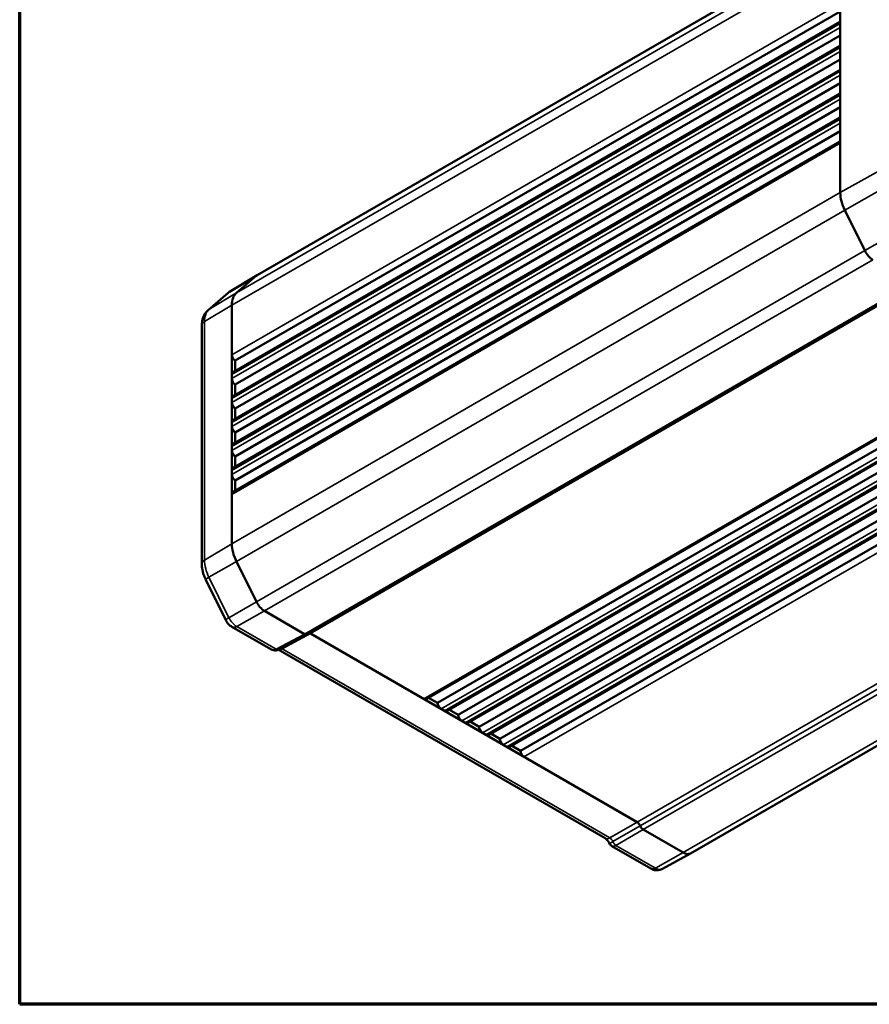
# Model space of a CAD drawing. Header units: millimetres. Extents: x 10 to 634, y 10 to 422.
# Tile 1 of 97: x 10 to 97, y 10 to 111. Entities that reach past the tile are written whole.
import ezdxf

# ---------------------------------------------------------------- set-up
doc = ezdxf.new("R2010")
doc.units = ezdxf.units.MM
doc.header["$LTSCALE"] = 2
for name, color, linetype, lineweight in [('Border (ANSI)', 7, 'Continuous', 70), ('Visible (ANSI)', 7, 'Continuous', 50), ('Visible Narrow (ANSI)', 7, 'Continuous', 35)]:
    doc.layers.add(name, color=color, linetype=linetype, lineweight=lineweight)

# ---------------------------------------------------------------- blocks, each defined once
blk = doc.blocks.new('Borders Chauvet_A')
at = {"layer": 'Border (ANSI)'}
for p, q in [((5, 5), (5, 210.9)), ((274.4, 5), (5, 5))]:
    blk.add_line(p, q, dxfattribs=at)

msp = doc.modelspace()

# ---------------------------------------------------------------- linework, layer by layer
at = {"layer": 'Visible (ANSI)'}
for p, q in [((96.509, 120.529), (34.283, 84.604)), ((93.92, 93.031), (93.92, 117.441)), ((32.048, 75.842), (93.92, 111.564)), ((93.92, 110.508), (31.798, 74.642)), ((93.92, 110.339), (93.92, 109.931)), ((93.92, 109.114), (32.048, 73.393)), ((93.92, 108.059), (31.798, 72.193)), ((93.92, 107.89), (93.92, 107.481)), ((93.92, 106.665), (32.048, 70.943)), ((93.92, 105.609), (31.798, 69.743)), ((93.92, 105.44), (93.92, 105.032)), ((93.92, 104.215), (32.048, 68.494)), ((31.798, 67.294), (93.92, 103.16)), ((93.92, 102.582), (93.92, 102.991)), ((32.048, 66.044), (93.92, 101.766)), ((31.798, 64.844), (93.92, 100.71)), ((93.92, 100.133), (93.92, 100.541)), ((32.048, 63.595), (93.92, 99.316)), ((93.92, 98.261), (31.798, 62.395)), ((93.92, 98.092), (93.92, 93.031)), ((94.385, 91.233), (96.43, 87.1)), ((96.43, 87.1), (94.385, 91.233)), ((31.469, 82.898), (34.274, 84.598)), ((34.205, 84.548), (32.16, 82.777)), ((34.205, 84.548), (32.16, 82.777)), ((39.37, 47.852), (101.492, 83.718)), ((31.313, 82.784), (29.267, 81.013)), ((31.695, 81.515), (31.695, 76.454)), ((31.695, 81.515), (31.695, 57.105)), ((28.623, 79.445), (28.623, 55.036)), ((51.567, 41.218), (113.689, 77.084)), ((114.603, 76.557), (52.731, 40.835)), ((32.048, 74.786), (32.048, 75.842)), ((53.688, 39.994), (115.81, 75.86)), ((116.724, 75.332), (54.853, 39.61)), ((55.81, 38.769), (117.932, 74.635)), ((31.695, 74.413), (31.695, 74.005)), ((118.846, 74.107), (56.974, 38.385)), ((32.048, 72.337), (32.048, 73.393)), ((57.931, 37.544), (120.053, 73.41)), ((120.967, 72.882), (59.095, 37.161)), ((31.695, 71.964), (31.695, 71.556)), ((60.052, 36.319), (122.174, 72.185)), ((123.088, 71.658), (61.217, 35.936)), ((32.048, 69.887), (32.048, 70.943)), ((31.695, 69.514), (31.695, 69.106)), ((32.048, 67.438), (32.048, 68.494)), ((31.695, 66.657), (31.695, 67.065)), ((32.048, 64.989), (32.048, 66.044)), ((31.695, 64.207), (31.695, 64.615)), ((32.048, 62.539), (32.048, 63.595)), ((31.695, 62.166), (31.695, 57.105)), ((140.83, 61.365), (78.604, 25.439)), ((32.16, 55.307), (34.205, 51.174)), ((32.16, 55.307), (34.205, 51.174)), ((29.026, 53.435), (31.071, 49.302)), ((35.033, 50.236), (39.12, 47.877)), ((35.033, 50.236), (39.12, 47.877)), ((31.705, 48.611), (35.684, 46.313)), ((39.365, 47.85), (36.47, 46.293)), ((51.317, 41.243), (39.732, 47.932)), ((39.732, 47.932), (73.155, 28.635)), ((35.684, 46.313), (35.684, 46.313)), ((69.877, 26.981), (36.447, 46.281)), ((36.47, 46.293), (36.47, 46.293)), ((51.817, 41.363), (52.731, 40.835)), ((53.438, 40.018), (53.085, 40.222)), ((53.938, 40.138), (54.853, 39.61)), ((55.56, 38.794), (55.206, 38.998)), ((56.06, 38.913), (56.974, 38.385)), ((57.681, 37.569), (57.328, 37.773)), ((59.095, 37.161), (58.181, 37.688)), ((59.802, 36.344), (59.449, 36.548)), ((61.217, 35.936), (60.302, 36.464)), ((73.155, 28.635), (61.57, 35.323)), ((73.768, 27.873), (77.854, 25.514)), ((73.768, 27.873), (77.854, 25.514)), ((70.327, 26.426), (70.327, 26.426)), ((70.546, 26.186), (74.526, 23.888)), ((75.719, 23.855), (78.595, 25.434))]:
    msp.add_line(p, q, dxfattribs=at)
for centre, major_axis, ratio, start_param, end_param in [((96.042, 91.807), (1.5, -2.598), 0.5773503, 3.9269908, 4.6017318), ((96.042, 91.807), (1.5, -2.598), 0.5773503, 3.9269908, 4.6017318), ((97.259, 87.387), (0.75, -1.299), 0.5773503, 4.6017318, 5.4977871), ((97.259, 87.387), (0.75, -1.299), 0.5773503, 4.6017318, 5.4977871), ((35.033, 83.305), (-0.75, 1.299), 0.5773503, 0, 0.1106572), ((35.033, 83.305), (-0.75, 1.299), 0.5773503, 0, 0.1106572), ((33.816, 80.29), (-1.5, 2.598), 0.5773503, 0.1106572, 0.7853982), ((33.816, 80.29), (-1.5, 2.598), 0.5773503, 0.1106572, 0.7853982), ((32.048, 76.25), (-0.25, 0.433), 0.5773503, 0.7853982, 2.3561945), ((32.048, 74.209), (-0.25, 0.433), 0.5773503, 0, 0.7853982), ((32.048, 73.801), (-0.25, 0.433), 0.5773503, 0.7853982, 2.3561945), ((32.048, 71.76), (-0.25, 0.433), 0.5773503, 0, 0.7853982), ((32.048, 71.351), (-0.25, 0.433), 0.5773503, 0.7853982, 2.3561945), ((32.048, 69.31), (-0.25, 0.433), 0.5773503, 0, 0.7853982), ((32.048, 68.902), (-0.25, 0.433), 0.5773503, 0.7853982, 2.3561945), ((32.048, 66.861), (-0.25, 0.433), 0.5773503, 0, 0.7853982), ((32.048, 66.452), (-0.25, 0.433), 0.5773503, 0.7853982, 2.3561945), ((32.048, 64.411), (-0.25, 0.433), 0.5773503, 0, 0.7853982), ((32.048, 64.003), (-0.25, 0.433), 0.5773503, 0.7853982, 2.3561945), ((32.048, 61.962), (-0.25, 0.433), 0.5773503, 0, 0.7853982), ((33.816, 55.881), (-1.5, 2.598), 0.5773503, 0.7853982, 1.4601391), ((33.816, 55.881), (-1.5, 2.598), 0.5773503, 0.7853982, 1.4601391), ((35.033, 51.461), (-0.75, 1.299), 0.5773503, 1.4601391, 2.3561945), ((35.033, 51.461), (-0.75, 1.299), 0.5773503, 1.4601391, 2.3561945), ((39.12, 48.285), (0.25, -0.433), 0.5773503, 5.4977871, 6.2831853), ((39.119, 48.285), (0.25, -0.433), 0.5771744, 5.4979394, 6.2965407), ((39.732, 47.523), (-0.25, 0.433), 0.5771744, 5.4979394, 5.9120261), ((51.317, 41.651), (0.25, -0.433), 0.5773503, 5.4977871, 6.2831853), ((53.085, 40.631), (-0.25, 0.433), 0.5773503, 0.7853982, 2.3561945), ((53.438, 40.427), (0.25, -0.433), 0.5773503, 5.4977871, 6.2831853), ((55.206, 39.406), (-0.25, 0.433), 0.5773503, 0.7853982, 2.3561945), ((55.56, 39.202), (0.25, -0.433), 0.5773503, 5.4977871, 6.2831853), ((57.328, 38.181), (-0.25, 0.433), 0.5773503, 0.7853982, 2.3561945), ((57.681, 37.977), (0.25, -0.433), 0.5773503, 5.4977871, 6.2831853), ((59.449, 36.956), (-0.25, 0.433), 0.5773503, 0.7853982, 2.3561945), ((59.802, 36.752), (0.25, -0.433), 0.5773503, 5.4977871, 6.2831853), ((61.57, 35.732), (-0.25, 0.433), 0.5773503, 0.7853982, 2.3561945), ((73.155, 28.226), (0.25, -0.433), 0.5775261, 1.3089326, 2.3560422), ((73.768, 28.281), (-0.25, 0.433), 0.5773503, 1.3089969, 2.3561945), ((73.768, 28.281), (0.25, -0.433), 0.5775261, 4.4505252, 5.4976349), ((77.854, 26.738), (0.75, -1.299), 0.5773503, 5.4977871, 6.2831853), ((77.854, 26.738), (0.75, -1.299), 0.5773503, 5.4977871, 6.2831853)]:
    msp.add_ellipse(centre, major_axis=major_axis, ratio=ratio, start_param=start_param, end_param=end_param, dxfattribs=at)
for points, knots in [([(31.469, 82.898), (31.458, 82.891), (31.447, 82.884), (31.425, 82.87), (31.414, 82.862), (31.393, 82.848), (31.383, 82.84), (31.362, 82.824), (31.352, 82.817), (31.332, 82.8), (31.322, 82.792), (31.313, 82.784)], [2.368537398, 2.368537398, 2.368537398, 2.368537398, 2.388200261, 2.388200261, 2.407863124, 2.407863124, 2.427525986, 2.427525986, 2.447188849, 2.447188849, 2.466851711, 2.466851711, 2.466851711, 2.466851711]), ([(28.623, 79.445), (28.623, 79.555), (28.629, 79.665), (28.657, 79.885), (28.679, 79.995), (28.739, 80.214), (28.779, 80.323), (28.879, 80.536), (28.941, 80.64), (29.087, 80.837), (29.172, 80.93), (29.267, 81.013)], [3.14159265, 3.14159265, 3.14159265, 3.14159265, 3.27654084, 3.27654084, 3.41148903, 3.41148903, 3.54643722, 3.54643722, 3.68138541, 3.68138541, 3.8163336, 3.8163336, 3.8163336, 3.8163336]), ([(29.026, 53.435), (28.976, 53.536), (28.93, 53.639), (28.847, 53.847), (28.81, 53.952), (28.745, 54.165), (28.717, 54.273), (28.671, 54.489), (28.653, 54.598), (28.629, 54.816), (28.623, 54.926), (28.623, 55.036)], [2.46685171, 2.46685171, 2.46685171, 2.46685171, 2.6017999, 2.6017999, 2.73674809, 2.73674809, 2.87169628, 2.87169628, 3.00664447, 3.00664447, 3.14159265, 3.14159265, 3.14159265, 3.14159265]), ([(31.071, 49.302), (31.098, 49.248), (31.127, 49.196), (31.192, 49.094), (31.226, 49.045), (31.302, 48.949), (31.343, 48.902), (31.432, 48.812), (31.48, 48.769), (31.585, 48.687), (31.642, 48.647), (31.705, 48.611)], [3.8163336, 3.8163336, 3.8163336, 3.8163336, 3.99554467, 3.99554467, 4.17475575, 4.17475575, 4.35396683, 4.35396683, 4.5331779, 4.5331779, 4.71238898, 4.71238898, 4.71238898, 4.71238898]), ([(36.466, 46.291), (36.389, 46.25), (36.303, 46.222), (36.132, 46.196), (36.044, 46.197), (35.874, 46.227), (35.79, 46.257), (35.703, 46.303), (35.694, 46.308), (35.684, 46.313)], [0.000503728, 0.000503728, 0.000503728, 0.000503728, 0.027752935, 0.027752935, 0.054426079, 0.054426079, 0.08172901, 0.08172901, 0.085151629, 0.085151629, 0.085151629, 0.085151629]), ([(70.327, 26.426), (70.299, 26.487), (70.266, 26.548), (70.194, 26.662), (70.155, 26.717), (70.076, 26.813), (70.035, 26.855), (69.963, 26.921), (69.93, 26.946), (69.894, 26.97), (69.884, 26.976), (69.876, 26.981)], [0, 0, 0, 0, 0.020458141, 0.020458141, 0.040692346, 0.040692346, 0.060605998, 0.060605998, 0.079139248, 0.079139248, 0.08640029, 0.08640029, 0.08640029, 0.08640029]), ([(70.546, 26.186), (70.494, 26.216), (70.447, 26.255), (70.375, 26.338), (70.348, 26.381), (70.327, 26.426)], [0.000004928, 0.000004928, 0.000004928, 0.000004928, 0.018514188, 0.018514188, 0.033943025, 0.033943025, 0.033943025, 0.033943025]), ([(74.526, 23.888), (74.58, 23.857), (74.639, 23.828), (74.768, 23.777), (74.838, 23.754), (74.991, 23.723), (75.074, 23.713), (75.25, 23.713), (75.344, 23.723), (75.534, 23.769), (75.63, 23.806), (75.719, 23.855)], [4.71238898, 4.71238898, 4.71238898, 4.71238898, 4.86700003, 4.86700003, 5.02161108, 5.02161108, 5.17622213, 5.17622213, 5.33083318, 5.33083318, 5.48544424, 5.48544424, 5.48544424, 5.48544424])]:
    msp.add_open_spline(points, degree=3, knots=knots, dxfattribs=at)
at = {"layer": 'Visible Narrow (ANSI)'}
for p, q in [((96.43, 120.474), (34.205, 84.548)), ((94.385, 118.703), (32.16, 82.777)), ((93.92, 117.441), (31.695, 81.515)), ((31.695, 76.454), (93.92, 112.38)), ((93.92, 110.339), (31.695, 74.413)), ((93.92, 109.931), (31.695, 74.005)), ((93.92, 107.89), (31.695, 71.964)), ((93.92, 107.481), (31.695, 71.556)), ((93.92, 105.44), (31.695, 69.514)), ((93.92, 105.032), (31.695, 69.106)), ((31.695, 67.065), (93.92, 102.991)), ((31.695, 66.657), (93.92, 102.582)), ((31.695, 64.615), (93.92, 100.541)), ((31.695, 64.207), (93.92, 100.133)), ((93.92, 98.092), (31.695, 62.166)), ((93.92, 93.031), (97.89, 95.244)), ((93.92, 93.031), (31.695, 57.105)), ((98.34, 93.504), (94.385, 91.233)), ((94.385, 91.233), (32.16, 55.307)), ((100.385, 89.371), (96.43, 87.1)), ((96.43, 87.1), (34.205, 51.174)), ((97.259, 86.162), (35.033, 50.236)), ((34.205, 84.548), (31.403, 82.85)), ((39.12, 47.877), (101.345, 83.803)), ((39.732, 47.932), (101.939, 83.847)), ((31.403, 82.85), (29.358, 81.078)), ((29.358, 81.078), (32.16, 82.777)), ((31.695, 81.515), (28.904, 79.846)), ((28.904, 79.846), (28.904, 55.437)), ((51.317, 41.243), (113.543, 77.169)), ((115.31, 76.148), (53.085, 40.222)), ((53.438, 40.018), (115.664, 75.944)), ((117.432, 74.924), (55.206, 38.998)), ((55.56, 38.794), (117.785, 74.719)), ((119.553, 73.699), (57.328, 37.773)), ((57.681, 37.569), (119.906, 73.495)), ((121.674, 72.474), (59.449, 36.548)), ((59.802, 36.344), (122.028, 72.27)), ((123.796, 71.249), (61.57, 35.323)), ((135.371, 64.555), (73.155, 28.635)), ((135.627, 64.145), (73.462, 28.254)), ((135.993, 63.799), (73.768, 27.873)), ((140.08, 61.439), (77.854, 25.514)), ((31.695, 57.105), (28.904, 55.437)), ((29.358, 53.68), (32.16, 55.307)), ((29.358, 53.68), (31.403, 49.548)), ((31.403, 49.548), (34.205, 51.174)), ((32.192, 48.654), (35.033, 50.236)), ((32.192, 48.654), (36.229, 46.323)), ((39.12, 47.877), (36.229, 46.323)), ((36.842, 46.378), (39.732, 47.932)), ((70.364, 27.023), (36.842, 46.378)), ((73.155, 28.635), (70.364, 27.023)), ((73.462, 28.254), (70.666, 26.64)), ((73.768, 27.873), (70.977, 26.261)), ((70.977, 26.261), (75.013, 23.931)), ((75.013, 23.931), (77.854, 25.514))]:
    msp.add_line(p, q, dxfattribs=at)
for centre, major_axis, ratio, start_param, end_param in [((31.967, 82.028), (-0.655, 0.756), 0.8115027, 6.1457163, 6.2831853), ((32.192, 81.664), (-0.715, 1.238), 0.5773503, 0.0123429, 0.1106572), ((30.975, 78.65), (-1.465, 2.537), 0.5773503, 0.1106572, 0.7853982), ((29.922, 80.257), (-0.655, 0.756), 0.8115027, 6.1457163, 6.2831853), ((29.623, 79.445), (-1, 0), 0.5773503, 5.5152404, 6.2831853), ((29.623, 55.036), (-1, 0), 0.5773503, 5.5152404, 6.2831853), ((30.975, 54.241), (1.465, -2.537), 0.5773503, 3.9269908, 4.6017318), ((29.922, 53.879), (-0.896, -0.444), 0.090167, 5.348217, 6.2831853), ((31.967, 49.746), (-0.896, -0.444), 0.090167, 5.348217, 6.2831853), ((32.192, 49.821), (0.715, -1.238), 0.5773503, 4.6017318, 5.4977871), ((32.205, 49.477), (-0.5, -0.866), 0.5773503, 0, 0.7679449), ((36.854, 47.201), (-0.5, -0.866), 0.5773503, 0.2131537, 0.7679449), ((70.377, 27.847), (-0.5, -0.866), 0.5773503, 0, 0.7679449), ((70.376, 26.622), (-0.25, 0.433), 0.5378814, 4.4504321, 5.4976517), ((75.026, 24.754), (-0.5, -0.866), 0.5773503, 0, 0.7679449), ((75.013, 25.098), (0.715, -1.238), 0.5773503, 5.4977871, 6.2708424)]:
    msp.add_ellipse(centre, major_axis=major_axis, ratio=ratio, start_param=start_param, end_param=end_param, dxfattribs=at)
for points, knots in [([(36.842, 46.378), (36.81, 46.395), (36.778, 46.407), (36.747, 46.415), (36.734, 46.418), (36.722, 46.42), (36.709, 46.422)], [0, 0, 0, 0, 0.25, 0.25, 0.25, 0.35458709, 0.35458709, 0.35458709, 0.35458709]), ([(36.229, 46.323), (36.169, 46.29), (36.043, 46.243), (35.855, 46.24), (35.738, 46.282), (35.684, 46.313)], [0.00001528, 0.00001528, 0.00001528, 0.00001528, 0.16666667, 0.33333333, 0.4968646, 0.4968646, 0.4968646, 0.4968646]), ([(36.47, 46.293), (36.465, 46.29), (36.428, 46.273), (36.35, 46.267), (36.269, 46.299), (36.229, 46.323)], [0.26679794, 0.26679794, 0.26679794, 0.26679794, 0.33333333, 0.66666667, 0.99995537, 0.99995537, 0.99995537, 0.99995537]), ([(70.666, 26.64), (70.607, 26.606), (70.502, 26.541), (70.39, 26.465), (70.338, 26.429), (70.328, 26.425), (70.327, 26.426)], [0, 0, 0, 0, 0.16666667, 0.33333333, 0.5, 0.60033504, 0.60033504, 0.60033504, 0.60033504]), ([(70.546, 26.186), (70.577, 26.168), (70.653, 26.149), (70.801, 26.176), (70.917, 26.228), (70.977, 26.261)], [0.50346843, 0.50346843, 0.50346843, 0.50346843, 0.66666667, 0.83333333, 0.99998314, 0.99998314, 0.99998314, 0.99998314])]:
    msp.add_open_spline(points, degree=3, knots=knots, dxfattribs=at)
msp.add_open_spline([(70.977, 26.261), (70.934, 26.285), (70.851, 26.348), (70.74, 26.482), (70.687, 26.587), (70.666, 26.64)], degree=3, dxfattribs=at)

# ---------------------------------------------------------------- block references
at = {"xscale": 2, "yscale": 2, "zscale": 2}
msp.add_blockref('Borders Chauvet_A', (0, 0), dxfattribs=at)

doc.saveas('drawing.dxf')
